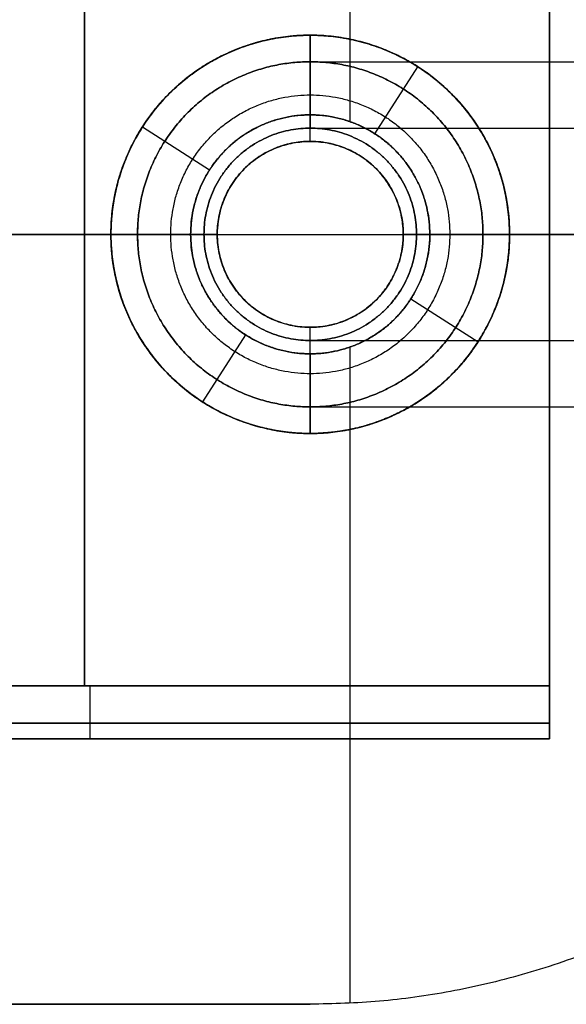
# Model space of a CAD drawing. Header units: millimetres. Extents: x 1346 to 1768, y -39 to 136.
# Tile 2 of 256: x 1367 to 1388, y 20 to 57. Entities that reach past the tile are written whole.
import ezdxf

# ---------------------------------------------------------------- set-up
doc = ezdxf.new("R2010")
doc.units = ezdxf.units.MM
doc.header["$MEASUREMENT"] = 0
doc.layers.add('12-17$4', color=7, linetype='Continuous', true_color=0x000000)

msp = doc.modelspace()

# ---------------------------------------------------------------- linework, layer by layer
at = {"layer": '12-17$4'}
for p, q in [((1379.383, 52.768, 51.506), (1379.383, 77.486, 51.506)), ((1379.383, 55.874, 171.506), (1379.383, 77.486, 171.506)), ((1386.883, 29.525, 111.506), (1386.883, 67.525, 111.506)), ((1386.883, 29.525, 111.506), (1386.883, 67.525, 111.506)), ((1377.883, 55.025, 171.506), (1377.883, 56.025, 171.506)), ((1377.883, 56.025, 66.506), (1377.883, 53.025, 66.506)), ((1377.883, 52.025, 67.506), (1377.883, 55.025, 67.506)), ((1380.311, 52.313, 66.506), (1381.93, 54.839, 66.506)), ((1377.883, 52.025, 51.506), (1377.883, 53.025, 51.506)), ((1371.569, 52.573, 66.506), (1374.094, 50.954, 66.506)), ((1373.383, 48.525, 51.506), (1351.883, 48.525, 51.506)), ((1370.383, 48.525, 171.506), (1351.883, 48.525, 171.506)), ((1371.383, 48.525, 171.506), (1370.383, 48.525, 171.506)), ((1370.383, 48.525, 66.506), (1373.383, 48.525, 66.506)), ((1371.383, 48.525, 67.506), (1374.383, 48.525, 67.506)), ((1374.383, 48.525, 51.506), (1373.383, 48.525, 51.506)), ((1382.383, 48.525, 51.506), (1381.383, 48.525, 51.506)), ((1381.383, 48.525, 67.506), (1384.383, 48.525, 67.506)), ((1382.383, 48.525, 66.506), (1385.383, 48.525, 66.506)), ((1406.883, 48.525, 51.506), (1382.383, 48.525, 51.506)), ((1385.383, 48.525, 171.506), (1384.383, 48.525, 171.506)), ((1406.883, 48.525, 171.506), (1385.383, 48.525, 171.506)), ((1386.883, 48.525, 61.506), (1386.883, 48.525, 161.506)), ((1386.883, 48.525, 61.506), (1386.883, 48.525, 161.506)), ((1381.671, 46.096, 66.506), (1384.196, 44.477, 66.506)), ((1377.883, 44.025, 51.506), (1377.883, 45.025, 51.506)), ((1377.883, 42.025, 67.506), (1377.883, 45.025, 67.506)), ((1373.835, 42.211, 66.506), (1375.454, 44.737, 66.506)), ((1379.383, 19.564, 51.506), (1379.383, 44.282, 51.506)), ((1377.883, 44.025, 66.506), (1377.883, 41.025, 66.506)), ((1377.883, 41.025, 171.506), (1377.883, 42.025, 171.506)), ((1379.383, 19.564, 171.506), (1379.383, 41.177, 171.506)), ((1351.883, 29.525, 111.506), (1386.883, 29.525, 111.506)), ((1351.883, 29.525, 111.506), (1386.883, 29.525, 111.506)), ((1369.383, 29.525, 63.506), (1369.383, 29.525, 159.506)), ((1369.383, 29.525, 63.506), (1369.383, 29.525, 159.506)), ((1351.883, 19.525, 111.506), (1377.883, 19.525, 111.506))]:
    msp.add_line(p, q, dxfattribs=at)
at = {"layer": '12-17$4', "extrusion": (0, 1, 0)}
for centre in [(-1467.883, 171.729, 55.025), (-1467.883, 171.729, 42.025)]:
    msp.add_arc(centre, 90, 360, 90, dxfattribs=at)
at = {"layer": '12-17$4', "extrusion": (-4.40514e-31, 1, -1.47263e-16)}
msp.add_arc((-1467.883, 171.729, 48.525), 96.5, 0, 90, dxfattribs=at)
at = {"layer": '12-17$4', "extrusion": (0, 1, -1.7019e-16)}
msp.add_arc((-1467.883, 171.729, 48.525), 83.5, 360, 90, dxfattribs=at)
at = {"layer": '12-17$4'}
for points, weights, knots in [([(1377.883, 77.525, 51.506), (1406.883, 77.525, 51.506), (1406.883, 48.525, 51.506), (1406.883, 19.525, 51.506), (1377.883, 19.525, 51.506)], [1, 0.707106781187, 1, 0.707106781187, 1], [-292.212374, -292.212374, -292.212374, -246.65928, -246.65928, -201.106187, -201.106187, -201.106187]), ([(1377.883, 77.525, 140.349), (1406.883, 77.525, 140.349), (1406.883, 48.525, 140.349), (1406.883, 19.525, 140.349), (1377.883, 19.525, 140.349)], [1, 0.707106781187, 1, 0.707106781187, 1], [-292.212374, -292.212374, -292.212374, -246.65928, -246.65928, -201.106187, -201.106187, -201.106187]), ([(1377.883, 77.525, 171.506), (1406.883, 77.525, 171.506), (1406.883, 48.525, 171.506), (1406.883, 19.525, 171.506), (1377.883, 19.525, 171.506)], [1, 0.707106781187, 1, 0.707106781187, 1], [-292.212374, -292.212374, -292.212374, -246.65928, -246.65928, -201.106187, -201.106187, -201.106187]), ([(1377.883, 77.525, 126.506), (1406.883, 77.525, 126.506), (1406.883, 48.525, 126.506), (1406.883, 19.525, 126.506), (1377.883, 19.525, 126.506)], [1, 0.707106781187, 1, 0.707106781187, 1], [-292.212374, -292.212374, -292.212374, -246.65928, -246.65928, -201.106187, -201.106187, -201.106187]), ([(1382.741, 42.812, 67.506), (1377.028, 37.953, 67.506), (1372.169, 43.666, 67.506), (1367.31, 49.38, 67.506), (1373.024, 54.238, 67.506), (1378.737, 59.097, 67.506), (1383.596, 53.384, 67.506), (1385.383, 51.283, 67.506), (1385.383, 48.525, 67.506)], [1, 0.707106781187, 1, 0.707106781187, 1, 0.707106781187, 1, 0.867817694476, 0.854942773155], [0, 0, 0, 11.780972, 11.780972, 23.561945, 23.561945, 35.342917, 35.342917, 40.659654, 40.659654, 40.659654]), ([(1382.741, 42.812, 66.506), (1380.64, 41.025, 66.506), (1377.883, 41.025, 66.506), (1370.383, 41.025, 66.506), (1370.383, 48.525, 66.506), (1370.383, 56.025, 66.506), (1377.883, 56.025, 66.506), (1385.383, 56.025, 66.506), (1385.383, 48.525, 66.506)], [0.854942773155, 0.867817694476, 1, 0.707106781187, 1, 0.707106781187, 1, 0.707106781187, 1], [-40.659654, -40.659654, -40.659654, -35.342917, -35.342917, -23.561945, -23.561945, -11.780972, -11.780972, 0, 0, 0]), ([(1384.196, 44.477, 66.506), (1388.244, 50.791, 66.506), (1381.93, 54.839, 66.506), (1375.617, 58.887, 66.506), (1371.569, 52.573, 66.506), (1367.521, 46.259, 66.506), (1373.835, 42.211, 66.506), (1380.149, 38.163, 66.506), (1384.196, 44.477, 66.506)], [1, 0.707106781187, 1, 0.707106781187, 1, 0.707106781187, 1, 0.707106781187, 1], [0, 0, 0, 11.780972, 11.780972, 23.561945, 23.561945, 35.342917, 35.342917, 47.12389, 47.12389, 47.12389]), ([(1384.196, 44.477, 161.506), (1380.149, 38.163, 161.506), (1373.835, 42.211, 161.506), (1367.521, 46.259, 161.506), (1371.569, 52.573, 161.506), (1375.617, 58.887, 161.506), (1381.93, 54.839, 161.506), (1388.244, 50.791, 161.506), (1384.196, 44.477, 161.506)], [1, 0.707106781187, 1, 0.707106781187, 1, 0.707106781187, 1, 0.707106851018, 0.999999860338], [-47.12389, -47.12389, -47.12389, -35.342917, -35.342917, -23.561943, -23.561943, -11.78097, -11.78097, 0, 0, 0]), ([(1384.196, 44.477, 104.742), (1380.149, 38.163, 104.742), (1373.835, 42.211, 104.742), (1367.521, 46.259, 104.742), (1371.569, 52.573, 104.742), (1375.617, 58.887, 104.742), (1381.93, 54.839, 104.742), (1388.244, 50.791, 104.742), (1384.196, 44.477, 104.742)], [1, 0.707106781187, 1, 0.707106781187, 1, 0.707106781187, 1, 0.707106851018, 0.999999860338], [-47.12389, -47.12389, -47.12389, -35.342917, -35.342917, -23.561943, -23.561943, -11.78097, -11.78097, 0, 0, 0]), ([(1384.196, 44.477, 171.506), (1388.244, 50.791, 171.506), (1381.93, 54.839, 171.506), (1375.617, 58.887, 171.506), (1371.569, 52.573, 171.506), (1367.521, 46.259, 171.506), (1373.835, 42.211, 171.506), (1380.149, 38.163, 171.506), (1384.196, 44.477, 171.506)], [1, 0.707106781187, 1, 0.707106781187, 1, 0.707106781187, 1, 0.707106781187, 1], [0, 0, 0, 11.780972, 11.780972, 23.561945, 23.561945, 35.342917, 35.342917, 47.12389, 47.12389, 47.12389]), ([(1384.196, 44.477, 161.506), (1380.149, 38.163, 161.506), (1373.835, 42.211, 161.506), (1367.521, 46.259, 161.506), (1371.569, 52.573, 161.506), (1375.617, 58.887, 161.506), (1381.93, 54.839, 161.506), (1388.244, 50.791, 161.506), (1384.196, 44.477, 161.506)], [1, 0.707106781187, 1, 0.707106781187, 1, 0.707106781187, 1, 0.707106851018, 0.999999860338], [-47.12389, -47.12389, -47.12389, -35.342917, -35.342917, -23.561943, -23.561943, -11.78097, -11.78097, 0, 0, 0]), ([(1385.383, 48.525, 171.506), (1385.383, 41.025, 171.506), (1377.883, 41.025, 171.506), (1370.383, 41.025, 171.506), (1370.383, 48.525, 171.506), (1370.383, 56.025, 171.506), (1377.883, 56.025, 171.506), (1385.383, 56.025, 171.506), (1385.383, 48.525, 171.506)], [1, 0.707106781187, 1, 0.707106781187, 1, 0.707106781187, 1, 0.707106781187, 1], [-47.12389, -47.12389, -47.12389, -35.342917, -35.342917, -23.561945, -23.561945, -11.780972, -11.780972, 0, 0, 0]), ([(1385.383, 48.525, 119.117), (1385.383, 41.025, 119.117), (1377.883, 41.025, 119.117), (1370.383, 41.025, 119.117), (1370.383, 48.525, 119.117), (1370.383, 56.025, 119.117), (1377.883, 56.025, 119.117), (1385.383, 56.025, 119.117), (1385.383, 48.525, 119.117)], [1, 0.707106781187, 1, 0.707106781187, 1, 0.707106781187, 1, 0.707106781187, 1], [-47.12389, -47.12389, -47.12389, -35.342917, -35.342917, -23.561945, -23.561945, -11.780972, -11.780972, 0, 0, 0]), ([(1384.383, 48.525, 171.506), (1384.383, 55.025, 171.506), (1377.883, 55.025, 171.506), (1371.383, 55.025, 171.506), (1371.383, 48.525, 171.506), (1371.383, 42.025, 171.506), (1377.883, 42.025, 171.506), (1384.383, 42.025, 171.506), (1384.383, 48.525, 171.506)], [1, 0.707106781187, 1, 0.707106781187, 1, 0.707106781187, 1, 0.707106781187, 1], [0, 0, 0, 10.210176, 10.210176, 20.420352, 20.420352, 30.630528, 30.630528, 40.840704, 40.840704, 40.840704]), ([(1384.383, 48.525, 67.506), (1384.383, 55.025, 67.506), (1377.883, 55.025, 67.506), (1371.383, 55.025, 67.506), (1371.383, 48.525, 67.506), (1371.383, 42.025, 67.506), (1377.883, 42.025, 67.506), (1384.383, 42.025, 67.506), (1384.383, 48.525, 67.506)], [1, 0.707106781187, 1, 0.707106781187, 1, 0.707106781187, 1, 0.707106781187, 1], [0, 0, 0, 10.210176, 10.210176, 20.420352, 20.420352, 30.630528, 30.630528, 40.840704, 40.840704, 40.840704]), ([(1384.383, 48.525, 119.117), (1384.383, 55.025, 119.117), (1377.883, 55.025, 119.117), (1371.383, 55.025, 119.117), (1371.383, 48.525, 119.117), (1371.383, 42.025, 119.117), (1377.883, 42.025, 119.117), (1384.383, 42.025, 119.117), (1384.383, 48.525, 119.117)], [1, 0.707106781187, 1, 0.707106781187, 1, 0.707106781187, 1, 0.707106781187, 1], [0, 0, 0, 10.210176, 10.210176, 20.420352, 20.420352, 30.630528, 30.630528, 40.840704, 40.840704, 40.840704]), ([(1371.383, 48.525, 171.729), (1371.383, 55.025, 171.729), (1377.883, 55.025, 171.729), (1384.383, 55.025, 171.729), (1384.383, 48.525, 171.729)], [1, 0.707106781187, 1, 0.707106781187, 1], [-151.581846, -151.581846, -151.581846, -75.790923, -75.790923, 0, 0, 0]), ([(1371.383, 48.525, 67.506), (1371.383, 55.025, 67.506), (1377.883, 55.025, 67.506), (1384.383, 55.025, 67.506), (1384.383, 48.525, 67.506)], [1, 0.707106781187, 1, 0.707106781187, 1], [-20.420352, -20.420352, -20.420352, -10.210176, -10.210176, 0, 0, 0]), ([(1384.383, 48.525, 119.617), (1384.383, 55.025, 119.617), (1377.883, 55.025, 119.617), (1371.383, 55.025, 119.617), (1371.383, 48.525, 119.617)], [1, 0.707106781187, 1, 0.707106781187, 1], [0, 0, 0, 10.210176, 10.210176, 20.420352, 20.420352, 20.420352]), ([(1372.633, 48.525, 67.506), (1372.633, 53.775, 67.506), (1377.883, 53.775, 67.506), (1383.133, 53.775, 67.506), (1383.133, 48.525, 67.506)], [1, 0.707106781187, 1, 0.707106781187, 1], [-20.420352, -20.420352, -20.420352, -10.210176, -10.210176, 0, 0, 0]), ([(1380.63, 44.961, 66.506), (1377.066, 42.214, 66.506), (1374.319, 45.778, 66.506), (1371.571, 49.341, 66.506), (1375.135, 52.089, 66.506), (1378.699, 54.836, 66.506), (1381.446, 51.273, 66.506), (1384.194, 47.709, 66.506), (1380.63, 44.961, 66.506)], [1, 0.707106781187, 1, 0.707106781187, 1, 0.707106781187, 1, 0.707106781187, 1], [0, 0, 0, 7.068583, 7.068583, 14.137167, 14.137167, 21.20575, 21.20575, 28.274334, 28.274334, 28.274334]), ([(1380.63, 44.961, 61.506), (1384.194, 47.709, 61.506), (1381.446, 51.273, 61.506), (1378.699, 54.836, 61.506), (1375.135, 52.089, 61.506), (1371.571, 49.341, 61.506), (1374.319, 45.778, 61.506), (1377.066, 42.214, 61.506), (1380.63, 44.961, 61.506)], [0.999999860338, 0.707106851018, 1, 0.707106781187, 1, 0.707106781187, 1, 0.707106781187, 1], [-28.274334, -28.274334, -28.274334, -21.205752, -21.205752, -14.137168, -14.137168, -7.068584, -7.068584, 0, 0, 0]), ([(1380.63, 44.961, 51.506), (1377.066, 42.214, 51.506), (1374.319, 45.778, 51.506), (1371.571, 49.341, 51.506), (1375.135, 52.089, 51.506), (1378.699, 54.836, 51.506), (1381.446, 51.273, 51.506), (1384.194, 47.709, 51.506), (1380.63, 44.961, 51.506)], [1, 0.707106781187, 1, 0.707106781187, 1, 0.707106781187, 1, 0.707106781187, 1], [0, 0, 0, 7.068583, 7.068583, 14.137167, 14.137167, 21.20575, 21.20575, 28.274334, 28.274334, 28.274334]), ([(1380.63, 44.961, 61.506), (1384.194, 47.709, 61.506), (1381.446, 51.273, 61.506), (1378.699, 54.836, 61.506), (1375.135, 52.089, 61.506), (1371.571, 49.341, 61.506), (1374.319, 45.778, 61.506), (1377.066, 42.214, 61.506), (1380.63, 44.961, 61.506)], [0.999999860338, 0.707106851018, 1, 0.707106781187, 1, 0.707106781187, 1, 0.707106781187, 1], [-28.274334, -28.274334, -28.274334, -21.205752, -21.205752, -14.137168, -14.137168, -7.068584, -7.068584, 0, 0, 0]), ([(1380.63, 44.961, 59.006), (1377.066, 42.214, 59.006), (1374.319, 45.778, 59.006), (1371.571, 49.341, 59.006), (1375.135, 52.089, 59.006), (1378.699, 54.836, 59.006), (1381.446, 51.273, 59.006), (1384.194, 47.709, 59.006), (1380.63, 44.961, 59.006)], [1, 0.707106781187, 1, 0.707106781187, 1, 0.707106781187, 1, 0.707106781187, 1], [0, 0, 0, 7.068583, 7.068583, 14.137167, 14.137167, 21.20575, 21.20575, 28.274334, 28.274334, 28.274334]), ([(1382.383, 48.525, 51.506), (1382.383, 44.025, 51.506), (1377.883, 44.025, 51.506), (1373.383, 44.025, 51.506), (1373.383, 48.525, 51.506), (1373.383, 53.025, 51.506), (1377.883, 53.025, 51.506), (1382.383, 53.025, 51.506), (1382.383, 48.525, 51.506)], [1, 0.707106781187, 1, 0.707106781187, 1, 0.707106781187, 1, 0.707106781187, 1], [-25.132741, -25.132741, -25.132741, -18.849556, -18.849556, -12.566371, -12.566371, -6.283185, -6.283185, 0, 0, 0]), ([(1382.383, 48.525, 66.506), (1382.383, 44.025, 66.506), (1377.883, 44.025, 66.506), (1373.383, 44.025, 66.506), (1373.383, 48.525, 66.506), (1373.383, 53.025, 66.506), (1377.883, 53.025, 66.506), (1382.383, 53.025, 66.506), (1382.383, 48.525, 66.506)], [1, 0.707106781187, 1, 0.707106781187, 1, 0.707106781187, 1, 0.707106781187, 1], [-25.132741, -25.132741, -25.132741, -18.849556, -18.849556, -12.566371, -12.566371, -6.283185, -6.283185, 0, 0, 0]), ([(1382.383, 48.525, 59.506), (1382.383, 44.025, 59.506), (1377.883, 44.025, 59.506), (1373.383, 44.025, 59.506), (1373.383, 48.525, 59.506), (1373.383, 53.025, 59.506), (1377.883, 53.025, 59.506), (1382.383, 53.025, 59.506), (1382.383, 48.525, 59.506)], [1, 0.707106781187, 1, 0.707106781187, 1, 0.707106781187, 1, 0.707106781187, 1], [-25.132741, -25.132741, -25.132741, -18.849556, -18.849556, -12.566371, -12.566371, -6.283185, -6.283185, 0, 0, 0]), ([(1381.883, 48.525, 171.729), (1381.883, 52.525, 171.729), (1377.883, 52.525, 171.729), (1373.883, 52.525, 171.729), (1373.883, 48.525, 171.729)], [1, 0.707106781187, 1, 0.707106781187, 1], [-147.654855, -147.654855, -147.654855, -73.827427, -73.827427, 0, 0, 0]), ([(1373.883, 48.525, 67.506), (1373.883, 52.525, 67.506), (1377.883, 52.525, 67.506), (1381.883, 52.525, 67.506), (1381.883, 48.525, 67.506)], [1, 0.707106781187, 1, 0.707106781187, 1], [-20.420352, -20.420352, -20.420352, -10.210176, -10.210176, 0, 0, 0]), ([(1381.883, 48.525, 119.617), (1381.883, 52.525, 119.617), (1377.883, 52.525, 119.617), (1373.883, 52.525, 119.617), (1373.883, 48.525, 119.617)], [1, 0.707106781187, 1, 0.707106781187, 1], [0, 0, 0, 10.210176, 10.210176, 20.420352, 20.420352, 20.420352]), ([(1381.383, 48.525, 67.506), (1381.383, 52.025, 67.506), (1377.883, 52.025, 67.506), (1374.383, 52.025, 67.506), (1374.383, 48.525, 67.506), (1374.383, 45.025, 67.506), (1377.883, 45.025, 67.506), (1379.205, 45.025, 67.506), (1380.197, 45.9, 67.506)], [1, 0.707106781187, 1, 0.707106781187, 1, 0.707106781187, 1, 0.864668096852, 0.854396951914], [0, 0, 0, 5.497787, 5.497787, 10.995574, 10.995574, 16.493361, 16.493361, 19.033625, 19.033625, 19.033625]), ([(1381.383, 48.525, 66.506), (1381.383, 49.848, 66.506), (1380.508, 50.84, 66.506), (1378.193, 53.465, 66.506), (1375.568, 51.151, 66.506), (1372.943, 48.836, 66.506), (1375.257, 46.211, 66.506), (1377.572, 43.585, 66.506), (1380.197, 45.9, 66.506)], [0.854396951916, 0.864668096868, 1, 0.707106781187, 1, 0.707106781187, 1, 0.707106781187, 1], [2.957523, 2.957523, 2.957523, 5.497787, 5.497787, 10.995574, 10.995574, 16.493361, 16.493361, 21.991149, 21.991149, 21.991149]), ([(1381.383, 48.525, 51.506), (1381.383, 52.025, 51.506), (1377.883, 52.025, 51.506), (1374.383, 52.025, 51.506), (1374.383, 48.525, 51.506), (1374.383, 45.025, 51.506), (1377.883, 45.025, 51.506), (1381.383, 45.025, 51.506), (1381.383, 48.525, 51.506)], [1, 0.707106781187, 1, 0.707106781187, 1, 0.707106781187, 1, 0.707106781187, 1], [0, 0, 0, 5.497787, 5.497787, 10.995574, 10.995574, 16.493361, 16.493361, 21.991149, 21.991149, 21.991149]), ([(1381.383, 48.525, 59.506), (1381.383, 52.025, 59.506), (1377.883, 52.025, 59.506), (1374.383, 52.025, 59.506), (1374.383, 48.525, 59.506), (1374.383, 45.025, 59.506), (1377.883, 45.025, 59.506), (1381.383, 45.025, 59.506), (1381.383, 48.525, 59.506)], [1, 0.707106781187, 1, 0.707106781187, 1, 0.707106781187, 1, 0.707106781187, 1], [0, 0, 0, 5.497787, 5.497787, 10.995574, 10.995574, 16.493361, 16.493361, 21.991149, 21.991149, 21.991149]), ([(1384.383, 48.525, 171.729), (1384.383, 42.025, 171.729), (1377.883, 42.025, 171.729), (1371.383, 42.025, 171.729), (1371.383, 48.525, 171.729)], [1, 0.707106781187, 1, 0.707106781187, 1], [-151.581846, -151.581846, -151.581846, -75.790923, -75.790923, 0, 0, 0]), ([(1384.383, 48.525, 67.506), (1384.383, 42.025, 67.506), (1377.883, 42.025, 67.506), (1371.383, 42.025, 67.506), (1371.383, 48.525, 67.506)], [1, 0.707106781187, 1, 0.707106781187, 1], [-40.840704, -40.840704, -40.840704, -30.630528, -30.630528, -20.420352, -20.420352, -20.420352]), ([(1371.383, 48.525, 119.617), (1371.383, 42.025, 119.617), (1377.883, 42.025, 119.617), (1384.383, 42.025, 119.617), (1384.383, 48.525, 119.617)], [1, 0.707106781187, 1, 0.707106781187, 1], [20.420352, 20.420352, 20.420352, 30.630528, 30.630528, 40.840704, 40.840704, 40.840704]), ([(1383.133, 48.525, 67.506), (1383.133, 43.275, 67.506), (1377.883, 43.275, 67.506), (1372.633, 43.275, 67.506), (1372.633, 48.525, 67.506)], [1, 0.707106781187, 1, 0.707106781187, 1], [-40.840704, -40.840704, -40.840704, -30.630528, -30.630528, -20.420352, -20.420352, -20.420352]), ([(1373.883, 48.525, 171.729), (1373.883, 44.525, 171.729), (1377.883, 44.525, 171.729), (1381.883, 44.525, 171.729), (1381.883, 48.525, 171.729)], [1, 0.707106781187, 1, 0.707106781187, 1], [-147.654855, -147.654855, -147.654855, -73.827427, -73.827427, 0, 0, 0]), ([(1381.883, 48.525, 67.506), (1381.883, 44.525, 67.506), (1377.883, 44.525, 67.506), (1373.883, 44.525, 67.506), (1373.883, 48.525, 67.506)], [1, 0.707106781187, 1, 0.707106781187, 1], [-40.840704, -40.840704, -40.840704, -30.630528, -30.630528, -20.420352, -20.420352, -20.420352]), ([(1373.883, 48.525, 119.617), (1373.883, 44.525, 119.617), (1377.883, 44.525, 119.617), (1381.883, 44.525, 119.617), (1381.883, 48.525, 119.617)], [1, 0.707106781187, 1, 0.707106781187, 1], [20.420352, 20.420352, 20.420352, 30.630528, 30.630528, 40.840704, 40.840704, 40.840704])]:
    msp.add_rational_spline(points, weights, degree=2, knots=knots, dxfattribs=at)
for points, degree in [([(1369.383, 31.525, 61.506), (1369.383, 48.525, 61.506), (1369.383, 65.525, 61.506)], 2), ([(1369.383, 65.525, 161.506), (1369.383, 48.525, 161.506), (1369.383, 31.525, 161.506)], 2), ([(1369.383, 31.525, 61.506), (1369.383, 48.525, 61.506), (1369.383, 65.525, 61.506)], 2), ([(1369.383, 65.525, 161.506), (1369.383, 48.525, 161.506), (1369.383, 31.525, 161.506)], 2), ([(1386.883, 31.525, 61.506), (1386.883, 48.525, 61.506), (1386.883, 65.525, 61.506)], 2), ([(1386.883, 65.525, 161.506), (1386.883, 48.525, 161.506), (1386.883, 31.525, 161.506)], 2), ([(1386.883, 31.525, 61.506), (1386.883, 48.525, 61.506), (1386.883, 65.525, 61.506)], 2), ([(1386.883, 65.525, 161.506), (1386.883, 48.525, 161.506), (1386.883, 31.525, 161.506)], 2), ([(1377.883, 56.025, 67.506), (1377.883, 56.025, 67.006), (1377.883, 56.025, 66.506)], 2), ([(1377.883, 56.025, 171.506), (1377.883, 56.025, 119.506), (1377.883, 56.025, 67.506)], 2), ([(1377.883, 55.025, 171.506), (1377.883, 55.025, 119.506), (1377.883, 55.025, 67.506)], 2), ([(1377.883, 55.025, 67.506), (1377.883, 53.775, 67.506), (1377.883, 52.525, 67.506)], 2), ([(1377.883, 55.025, 67.506), (1377.883, 55.025, 102.247), (1377.883, 55.025, 136.988), (1377.883, 55.025, 171.729)], 3), ([(1381.93, 54.839, 66.506), (1381.93, 54.839, 85.624), (1381.93, 54.839, 104.742)], 2), ([(1381.93, 54.839, 104.742), (1381.93, 54.839, 133.124), (1381.93, 54.839, 161.506)], 2), ([(1381.93, 54.839, 161.506), (1381.93, 54.839, 166.506), (1381.93, 54.839, 171.506)], 2), ([(1377.883, 53.025, 66.506), (1377.883, 53.025, 59.006), (1377.883, 53.025, 51.506)], 2), ([(1371.569, 52.573, 66.506), (1371.569, 52.573, 85.624), (1371.569, 52.573, 104.742)], 2), ([(1371.569, 52.573, 104.742), (1371.569, 52.573, 133.124), (1371.569, 52.573, 161.506)], 2), ([(1371.569, 52.573, 161.506), (1371.569, 52.573, 166.506), (1371.569, 52.573, 171.506)], 2), ([(1377.883, 52.525, 67.506), (1377.883, 52.525, 102.247), (1377.883, 52.525, 136.988), (1377.883, 52.525, 171.729)], 3), ([(1375.135, 52.089, 66.506), (1375.135, 52.089, 64.006), (1375.135, 52.089, 61.506)], 2), ([(1375.135, 52.089, 61.506), (1375.135, 52.089, 56.506), (1375.135, 52.089, 51.506)], 2), ([(1377.883, 52.025, 66.506), (1377.883, 52.025, 59.006), (1377.883, 52.025, 51.506)], 2), ([(1377.883, 52.025, 67.506), (1377.883, 52.025, 67.006), (1377.883, 52.025, 66.506)], 2), ([(1381.446, 51.273, 66.506), (1381.446, 51.273, 64.006), (1381.446, 51.273, 61.506)], 2), ([(1381.446, 51.273, 61.506), (1381.446, 51.273, 56.506), (1381.446, 51.273, 51.506)], 2), ([(1351.883, 48.525, 61.506), (1362.633, 48.525, 61.506), (1373.383, 48.525, 61.506)], 2), ([(1351.883, 48.525, 161.506), (1361.133, 48.525, 161.506), (1370.383, 48.525, 161.506)], 2), ([(1351.883, 48.525, 61.506), (1362.633, 48.525, 61.506), (1373.383, 48.525, 61.506)], 2), ([(1351.883, 48.525, 161.506), (1361.133, 48.525, 161.506), (1370.383, 48.525, 161.506)], 2), ([(1370.383, 48.525, 67.506), (1370.383, 48.525, 67.006), (1370.383, 48.525, 66.506)], 2), ([(1370.383, 48.525, 171.506), (1370.383, 48.525, 119.506), (1370.383, 48.525, 67.506)], 2), ([(1371.383, 48.525, 171.506), (1371.383, 48.525, 119.506), (1371.383, 48.525, 67.506)], 2), ([(1371.383, 48.525, 67.506), (1372.633, 48.525, 67.506), (1373.883, 48.525, 67.506)], 2), ([(1371.383, 48.525, 67.506), (1371.383, 48.525, 102.247), (1371.383, 48.525, 136.988), (1371.383, 48.525, 171.729)], 3), ([(1373.383, 48.525, 66.506), (1373.383, 48.525, 59.006), (1373.383, 48.525, 51.506)], 2), ([(1373.883, 48.525, 67.506), (1373.883, 48.525, 102.247), (1373.883, 48.525, 136.988), (1373.883, 48.525, 171.729)], 3), ([(1374.383, 48.525, 66.506), (1374.383, 48.525, 59.006), (1374.383, 48.525, 51.506)], 2), ([(1374.383, 48.525, 67.506), (1374.383, 48.525, 67.006), (1374.383, 48.525, 66.506)], 2), ([(1381.383, 48.525, 67.506), (1381.383, 48.525, 67.006), (1381.383, 48.525, 66.506)], 2), ([(1381.383, 48.525, 66.506), (1381.383, 48.525, 59.006), (1381.383, 48.525, 51.506)], 2), ([(1384.383, 48.525, 67.506), (1383.133, 48.525, 67.506), (1381.883, 48.525, 67.506)], 2), ([(1381.883, 48.525, 171.729), (1381.883, 48.525, 136.988), (1381.883, 48.525, 102.247), (1381.883, 48.525, 67.506)], 3), ([(1382.383, 48.525, 61.506), (1384.633, 48.525, 61.506), (1386.883, 48.525, 61.506)], 2), ([(1382.383, 48.525, 66.506), (1382.383, 48.525, 59.006), (1382.383, 48.525, 51.506)], 2), ([(1382.383, 48.525, 61.506), (1384.633, 48.525, 61.506), (1386.883, 48.525, 61.506)], 2), ([(1384.383, 48.525, 171.506), (1384.383, 48.525, 119.506), (1384.383, 48.525, 67.506)], 2), ([(1384.383, 48.525, 67.506), (1384.383, 48.525, 102.247), (1384.383, 48.525, 136.988), (1384.383, 48.525, 171.729)], 3), ([(1385.383, 48.525, 161.506), (1386.133, 48.525, 161.506), (1386.883, 48.525, 161.506)], 2), ([(1385.383, 48.525, 171.506), (1385.383, 48.525, 119.506), (1385.383, 48.525, 67.506)], 2), ([(1385.383, 48.525, 67.506), (1385.383, 48.525, 67.006), (1385.383, 48.525, 66.506)], 2), ([(1385.383, 48.525, 161.506), (1386.133, 48.525, 161.506), (1386.883, 48.525, 161.506)], 2), ([(1374.319, 45.778, 66.506), (1374.319, 45.778, 64.006), (1374.319, 45.778, 61.506)], 2), ([(1374.319, 45.778, 61.506), (1374.319, 45.778, 56.506), (1374.319, 45.778, 51.506)], 2), ([(1380.197, 45.9, 66.506), (1380.197, 45.9, 67.006), (1380.197, 45.9, 67.506)], 2), ([(1377.883, 45.025, 66.506), (1377.883, 45.025, 59.006), (1377.883, 45.025, 51.506)], 2), ([(1377.883, 45.025, 67.506), (1377.883, 45.025, 67.006), (1377.883, 45.025, 66.506)], 2), ([(1380.63, 44.961, 66.506), (1380.63, 44.961, 64.006), (1380.63, 44.961, 61.506)], 2), ([(1380.63, 44.961, 61.506), (1380.63, 44.961, 56.506), (1380.63, 44.961, 51.506)], 2), ([(1377.883, 42.025, 67.506), (1377.883, 43.275, 67.506), (1377.883, 44.525, 67.506)], 2), ([(1377.883, 44.525, 67.506), (1377.883, 44.525, 102.247), (1377.883, 44.525, 136.988), (1377.883, 44.525, 171.729)], 3), ([(1384.196, 44.477, 66.506), (1384.196, 44.477, 85.624), (1384.196, 44.477, 104.742)], 2), ([(1384.196, 44.477, 104.742), (1384.196, 44.477, 133.124), (1384.196, 44.477, 161.506)], 2), ([(1384.196, 44.477, 161.506), (1384.196, 44.477, 166.506), (1384.196, 44.477, 171.506)], 2), ([(1377.883, 44.025, 66.506), (1377.883, 44.025, 59.006), (1377.883, 44.025, 51.506)], 2), ([(1382.741, 42.812, 67.506), (1382.741, 42.812, 67.006), (1382.741, 42.812, 66.506)], 2), ([(1373.835, 42.211, 66.506), (1373.835, 42.211, 85.624), (1373.835, 42.211, 104.742)], 2), ([(1373.835, 42.211, 104.742), (1373.835, 42.211, 133.124), (1373.835, 42.211, 161.506)], 2), ([(1373.835, 42.211, 161.506), (1373.835, 42.211, 166.506), (1373.835, 42.211, 171.506)], 2), ([(1377.883, 42.025, 171.506), (1377.883, 42.025, 119.506), (1377.883, 42.025, 67.506)], 2), ([(1377.883, 42.025, 67.506), (1377.883, 42.025, 102.247), (1377.883, 42.025, 136.988), (1377.883, 42.025, 171.729)], 3), ([(1377.883, 41.025, 67.506), (1377.883, 41.025, 67.006), (1377.883, 41.025, 66.506)], 2), ([(1377.883, 41.025, 171.506), (1377.883, 41.025, 119.506), (1377.883, 41.025, 67.506)], 2), ([(1351.883, 31.525, 61.506), (1369.383, 31.525, 61.506), (1386.883, 31.525, 61.506)], 2), ([(1386.883, 31.525, 161.506), (1369.383, 31.525, 161.506), (1351.883, 31.525, 161.506)], 2), ([(1351.883, 31.525, 61.506), (1369.383, 31.525, 61.506), (1386.883, 31.525, 61.506)], 2), ([(1386.883, 31.525, 161.506), (1369.383, 31.525, 161.506), (1351.883, 31.525, 161.506)], 2), ([(1351.883, 30.111, 62.091), (1369.383, 30.111, 62.091), (1386.883, 30.111, 62.091)], 2), ([(1386.883, 30.111, 160.92), (1369.383, 30.111, 160.92), (1351.883, 30.111, 160.92)], 2), ([(1351.883, 30.111, 62.091), (1369.383, 30.111, 62.091), (1386.883, 30.111, 62.091)], 2), ([(1386.883, 30.111, 160.92), (1369.383, 30.111, 160.92), (1351.883, 30.111, 160.92)], 2), ([(1351.883, 29.525, 63.506), (1369.383, 29.525, 63.506), (1386.883, 29.525, 63.506)], 2), ([(1386.883, 29.525, 159.506), (1369.383, 29.525, 159.506), (1351.883, 29.525, 159.506)], 2), ([(1351.883, 29.525, 63.506), (1369.383, 29.525, 63.506), (1386.883, 29.525, 63.506)], 2), ([(1386.883, 29.525, 159.506), (1369.383, 29.525, 159.506), (1351.883, 29.525, 159.506)], 2), ([(1386.883, 29.525, 104.742), (1386.883, 29.525, 84.124), (1386.883, 29.525, 63.506)], 2), ([(1386.883, 29.525, 159.506), (1386.883, 29.525, 132.124), (1386.883, 29.525, 104.742)], 2), ([(1386.883, 29.525, 140.349), (1386.883, 29.525, 101.927), (1386.883, 29.525, 63.506)], 2), ([(1386.883, 29.525, 159.506), (1386.883, 29.525, 149.927), (1386.883, 29.525, 140.349)], 2), ([(1377.883, 19.525, 51.506), (1364.883, 19.525, 51.506), (1351.883, 19.525, 51.506)], 2), ([(1377.883, 19.525, 171.506), (1364.883, 19.525, 171.506), (1351.883, 19.525, 171.506)], 2), ([(1377.883, 19.525, 140.349), (1377.883, 19.525, 95.927), (1377.883, 19.525, 51.506)], 2), ([(1377.883, 19.525, 171.506), (1377.883, 19.525, 155.927), (1377.883, 19.525, 140.349)], 2)]:
    msp.add_open_spline(points, degree=degree, dxfattribs=at)
for points, weights in [([(1377.883, 52.525, 171.729), (1377.883, 52.525, 261.729), (1467.883, 52.525, 261.729)], [1, 0.707106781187, 1]), ([(1373.883, 48.525, 171.729), (1373.883, 48.525, 265.729), (1467.883, 48.525, 265.729)], [1, 0.707106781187, 1]), ([(1380.197, 45.9, 66.506), (1381.383, 46.945, 66.506), (1381.383, 48.525, 66.506)], [0.854396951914, 0.842438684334, 1]), ([(1380.197, 45.9, 67.506), (1381.383, 46.945, 67.506), (1381.383, 48.525, 67.506)], [0.854396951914, 0.842438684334, 1]), ([(1467.883, 48.525, 257.729), (1381.883, 48.525, 257.729), (1381.883, 48.525, 171.729)], [1, 0.707106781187, 1]), ([(1385.383, 48.525, 66.506), (1385.383, 45.058, 66.506), (1382.741, 42.812, 66.506)], [1, 0.83928908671, 0.854942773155]), ([(1385.383, 48.525, 67.506), (1385.383, 45.058, 67.506), (1382.741, 42.812, 67.506)], [1, 0.83928908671, 0.854942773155]), ([(1377.883, 44.525, 171.729), (1377.883, 44.525, 261.729), (1467.883, 44.525, 261.729)], [1, 0.707106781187, 1]), ([(1369.583, 31.525, 61.506), (1369.583, 29.525, 61.506), (1369.583, 29.525, 63.506)], [1, 0.707106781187, 1]), ([(1369.583, 31.525, 161.506), (1369.583, 29.525, 161.506), (1369.583, 29.525, 159.506)], [1, 0.707106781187, 1]), ([(1369.583, 31.525, 61.506), (1369.583, 29.525, 61.506), (1369.583, 29.525, 63.506)], [1, 0.707106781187, 1]), ([(1369.583, 31.525, 161.506), (1369.583, 29.525, 161.506), (1369.583, 29.525, 159.506)], [1, 0.707106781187, 1]), ([(1386.883, 31.525, 161.506), (1386.883, 29.525, 161.506), (1386.883, 29.525, 159.506)], [1, 0.707106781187, 1]), ([(1386.883, 29.525, 63.506), (1386.883, 29.525, 61.506), (1386.883, 31.525, 61.506)], [1, 0.707106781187, 1]), ([(1386.883, 31.525, 161.506), (1386.883, 29.525, 161.506), (1386.883, 29.525, 159.506)], [1, 0.707106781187, 1]), ([(1386.883, 29.525, 63.506), (1386.883, 29.525, 61.506), (1386.883, 31.525, 61.506)], [1, 0.707106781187, 1])]:
    msp.add_rational_spline(points, weights, degree=2, dxfattribs=at)

doc.saveas('drawing.dxf')
